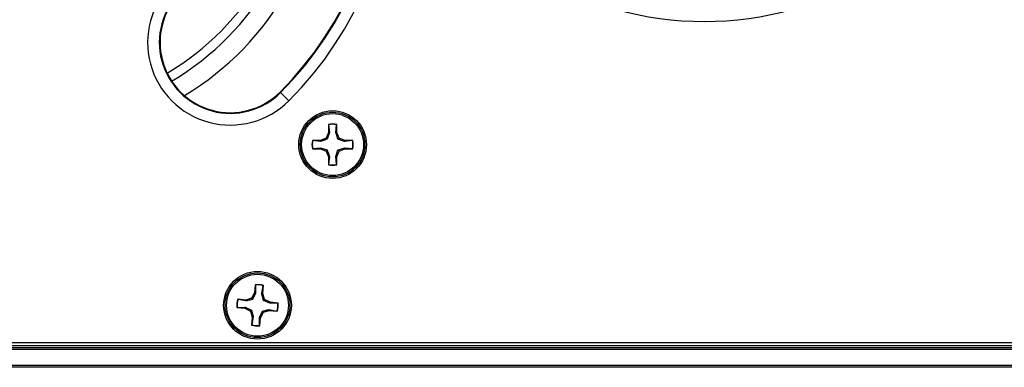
# Model space of a CAD drawing. Header units: inches. Extents: x 0.3 to 33.8, y 0.2 to 21.7.
# Tile 14 of 72: x 8.177 to 8.673, y 9.684 to 9.859. Entities that reach past the tile are written whole.
import ezdxf

# ---------------------------------------------------------------- set-up
doc = ezdxf.new("R2010")
doc.units = ezdxf.units.IN
doc.header["$MEASUREMENT"] = 0

msp = doc.modelspace()

# ---------------------------------------------------------------- linework, layer by layer
at = {"color": 7, "linetype": 'Continuous', "lineweight": 25}
for p, q in [((8.308441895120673, 9.822850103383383), (8.30868837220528, 9.822603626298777)), ((8.312848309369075, 9.81844368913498), (8.30868837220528, 9.822603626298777)), ((8.332808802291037, 9.806593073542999), (8.332808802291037, 9.802538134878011)), ((8.33288539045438, 9.806451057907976), (8.332808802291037, 9.806593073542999)), ((8.33288539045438, 9.806451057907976), (8.333287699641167, 9.802442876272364)), ((8.336489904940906, 9.802442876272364), (8.336892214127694, 9.806451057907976)), ((8.336892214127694, 9.806451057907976), (8.336968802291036, 9.806593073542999)), ((8.336968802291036, 9.802538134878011), (8.336968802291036, 9.806593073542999)), ((8.332808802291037, 9.802538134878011), (8.331621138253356, 9.799670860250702)), ((8.333287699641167, 9.802442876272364), (8.332173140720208, 9.79911885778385)), ((8.333287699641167, 9.802442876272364), (8.332808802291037, 9.802538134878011)), ((8.336489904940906, 9.802442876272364), (8.336968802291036, 9.802538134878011)), ((8.338156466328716, 9.799670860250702), (8.336968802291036, 9.802538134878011)), ((8.328753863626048, 9.798483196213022), (8.324698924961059, 9.798483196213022)), ((8.324840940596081, 9.798406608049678), (8.324698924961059, 9.798483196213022)), ((8.328849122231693, 9.798004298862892), (8.324840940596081, 9.798406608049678)), ((8.331621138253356, 9.799670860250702), (8.328753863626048, 9.798483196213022)), ((8.328849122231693, 9.798004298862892), (8.328753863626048, 9.798483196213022)), ((8.332173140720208, 9.79911885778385), (8.331621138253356, 9.799670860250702)), ((8.337604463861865, 9.79911885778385), (8.338156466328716, 9.799670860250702)), ((8.34092848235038, 9.798004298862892), (8.337604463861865, 9.79911885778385)), ((8.341023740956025, 9.798483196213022), (8.338156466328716, 9.799670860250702)), ((8.34092848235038, 9.798004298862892), (8.341023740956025, 9.798483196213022)), ((8.344936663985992, 9.798406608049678), (8.34092848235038, 9.798004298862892)), ((8.345078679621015, 9.798483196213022), (8.341023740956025, 9.798483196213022)), ((8.344936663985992, 9.798406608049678), (8.345078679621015, 9.798483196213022)), ((8.324840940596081, 9.794399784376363), (8.324698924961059, 9.794323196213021)), ((8.324698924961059, 9.794323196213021), (8.328753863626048, 9.794323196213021)), ((8.324840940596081, 9.794399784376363), (8.328849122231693, 9.79480209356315)), ((8.328849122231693, 9.79480209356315), (8.328753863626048, 9.794323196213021)), ((8.328753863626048, 9.794323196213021), (8.331621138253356, 9.793135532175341)), ((8.328849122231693, 9.79480209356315), (8.332173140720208, 9.793687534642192)), ((8.332173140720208, 9.793687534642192), (8.331621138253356, 9.793135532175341)), ((8.331621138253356, 9.793135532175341), (8.332808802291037, 9.790268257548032)), ((8.333287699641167, 9.790363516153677), (8.332808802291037, 9.790268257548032)), ((8.332808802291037, 9.790268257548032), (8.332808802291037, 9.786213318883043)), ((8.333287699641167, 9.790363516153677), (8.33288539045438, 9.786355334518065)), ((8.336489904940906, 9.790363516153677), (8.337604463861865, 9.793687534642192)), ((8.336892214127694, 9.786355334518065), (8.336489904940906, 9.790363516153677)), ((8.336489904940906, 9.790363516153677), (8.336968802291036, 9.790268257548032)), ((8.336968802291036, 9.790268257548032), (8.338156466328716, 9.793135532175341)), ((8.336968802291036, 9.786213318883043), (8.336968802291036, 9.790268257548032)), ((8.337604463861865, 9.793687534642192), (8.338156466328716, 9.793135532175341)), ((8.338156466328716, 9.793135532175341), (8.341023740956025, 9.794323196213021)), ((8.34092848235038, 9.79480209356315), (8.344936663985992, 9.794399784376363)), ((8.34092848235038, 9.79480209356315), (8.341023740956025, 9.794323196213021)), ((8.341023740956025, 9.794323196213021), (8.345078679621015, 9.794323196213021)), ((8.344936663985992, 9.794399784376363), (8.345078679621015, 9.794323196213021)), ((8.33288539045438, 9.786355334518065), (8.332808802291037, 9.786213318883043)), ((8.336892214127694, 9.786355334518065), (8.336968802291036, 9.786213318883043)), ((8.295930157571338, 9.725821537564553), (8.2955552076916, 9.72178397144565)), ((8.29599328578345, 9.7256730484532), (8.295930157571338, 9.725821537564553)), ((8.29599328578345, 9.7256730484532), (8.296023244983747, 9.721644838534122)), ((8.299697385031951, 9.721399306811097), (8.300072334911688, 9.725436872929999)), ((8.29998294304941, 9.725302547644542), (8.300072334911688, 9.725436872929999)), ((8.2955552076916, 9.72178397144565), (8.294107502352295, 9.719038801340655)), ((8.296023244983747, 9.721644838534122), (8.29460609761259, 9.718438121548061)), ((8.296023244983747, 9.721644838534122), (8.2955552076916, 9.72178397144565)), ((8.299211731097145, 9.721348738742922), (8.29998294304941, 9.725302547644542)), ((8.299211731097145, 9.721348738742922), (8.299697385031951, 9.721399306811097)), ((8.300614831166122, 9.718434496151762), (8.299697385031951, 9.721399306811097)), ((8.29114269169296, 9.718121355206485), (8.287105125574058, 9.718496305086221)), ((8.287239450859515, 9.718406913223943), (8.287105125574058, 9.718496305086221)), ((8.291193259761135, 9.717635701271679), (8.287239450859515, 9.718406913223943)), ((8.294107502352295, 9.719038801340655), (8.29114269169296, 9.718121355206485)), ((8.291193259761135, 9.717635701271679), (8.29114269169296, 9.718121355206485)), ((8.29460609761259, 9.718438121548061), (8.294107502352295, 9.719038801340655)), ((8.300014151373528, 9.717935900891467), (8.300614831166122, 9.718434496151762)), ((8.303220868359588, 9.71651875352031), (8.300014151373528, 9.717935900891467)), ((8.303360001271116, 9.716986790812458), (8.300614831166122, 9.718434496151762)), ((8.303220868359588, 9.71651875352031), (8.303360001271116, 9.716986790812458)), ((8.307249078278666, 9.716548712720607), (8.303220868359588, 9.71651875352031)), ((8.30739756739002, 9.71661184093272), (8.303360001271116, 9.716986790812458)), ((8.307249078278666, 9.716548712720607), (8.30739756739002, 9.71661184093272)), ((8.286868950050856, 9.714417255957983), (8.286720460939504, 9.71435412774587)), ((8.286720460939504, 9.71435412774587), (8.290758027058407, 9.713979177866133)), ((8.286868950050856, 9.714417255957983), (8.290897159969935, 9.71444721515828)), ((8.290897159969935, 9.71444721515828), (8.290758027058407, 9.713979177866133)), ((8.290758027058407, 9.713979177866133), (8.293503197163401, 9.712531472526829)), ((8.290897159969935, 9.71444721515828), (8.294103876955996, 9.713030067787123)), ((8.294103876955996, 9.713030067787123), (8.293503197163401, 9.712531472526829)), ((8.293503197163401, 9.712531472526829), (8.294420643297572, 9.709566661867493)), ((8.298094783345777, 9.709321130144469), (8.299511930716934, 9.712527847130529)), ((8.298562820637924, 9.70918199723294), (8.300010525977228, 9.711927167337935)), ((8.299511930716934, 9.712527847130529), (8.300010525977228, 9.711927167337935)), ((8.300010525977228, 9.711927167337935), (8.302975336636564, 9.712844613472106)), ((8.302924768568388, 9.713330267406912), (8.302975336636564, 9.712844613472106)), ((8.302924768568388, 9.713330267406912), (8.306878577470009, 9.712559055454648)), ((8.302975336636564, 9.712844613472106), (8.307012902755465, 9.712469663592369)), ((8.306878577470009, 9.712559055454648), (8.307012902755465, 9.712469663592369)), ((8.294420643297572, 9.709566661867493), (8.294045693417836, 9.705529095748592)), ((8.294135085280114, 9.705663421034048), (8.294045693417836, 9.705529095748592)), ((8.294906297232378, 9.709617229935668), (8.294135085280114, 9.705663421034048)), ((8.294906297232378, 9.709617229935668), (8.294420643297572, 9.709566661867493)), ((8.298124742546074, 9.705292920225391), (8.298094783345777, 9.709321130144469)), ((8.298094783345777, 9.709321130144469), (8.298562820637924, 9.70918199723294)), ((8.298187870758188, 9.705144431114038), (8.298562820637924, 9.70918199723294)), ((8.298124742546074, 9.705292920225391), (8.298187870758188, 9.705144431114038)), ((7.725993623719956, 9.696732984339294), (9.318124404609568, 9.696732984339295)), ((3.732059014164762, 9.695232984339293), (13.31205901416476, 9.695232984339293)), ((3.732059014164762, 9.694232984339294), (13.31205901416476, 9.694232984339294)), ((13.31205901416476, 9.693232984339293), (3.732059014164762, 9.693232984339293)), ((3.732059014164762, 9.685232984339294), (13.31205901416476, 9.685232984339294)), ((13.31205901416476, 9.684232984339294), (3.732059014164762, 9.684232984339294))]:
    msp.add_line(p, q, dxfattribs=at)
for centre, radius in [((8.334888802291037, 9.79640319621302), 0.01704854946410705), ((8.334888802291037, 9.79640319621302), 0.01630572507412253), ((8.334888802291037, 9.79640319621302), 0.01560000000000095), ((8.297059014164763, 9.715482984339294), 0.01704854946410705), ((8.297059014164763, 9.715482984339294), 0.01630572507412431), ((8.297059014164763, 9.715482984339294), 0.01559999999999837)]:
    msp.add_circle(centre, radius, dxfattribs=at)
for centre, radius, start, end in [((8.184559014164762, 9.946732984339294), 0.1814284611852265, 315.0000000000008, 45.0000000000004), ((8.184559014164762, 9.946732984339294), 0.1467276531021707, 301.0653816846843, 58.93461831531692), ((8.184559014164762, 9.946732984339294), 0.1751968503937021, 315.0000000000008, 45.00000000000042), ((8.184559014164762, 9.946732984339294), 0.1755454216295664, 315.0000000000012, 45), ((8.184559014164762, 9.946732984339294), 0.1371010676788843, 300.3354074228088, 59.66459257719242), ((8.184559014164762, 9.946732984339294), 0.1324584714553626, 300.3598961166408, 59.64010388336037), ((8.522059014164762, 10.02173298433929), 0.1633535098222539, 238.0939276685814, 301.9060723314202), ((8.28338693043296, 9.847905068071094), 0.0416646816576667, 134.9999999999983, 315.0000000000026), ((8.28338693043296, 9.847905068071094), 0.03578164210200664, 134.999999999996, 315.0000000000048), ((8.28338693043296, 9.847905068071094), 0.03543307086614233, 134.999999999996, 315.0000000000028), ((8.334888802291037, 9.79640319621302), 0.01039999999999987, 78.46304096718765, 101.5369590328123), ((8.334888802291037, 9.79640319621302), 0.01024564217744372, 78.72384933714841, 101.2761506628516), ((8.334888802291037, 9.79640319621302), 0.01040000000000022, 168.4630409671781, 191.5369590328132), ((8.334888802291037, 9.79640319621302), 0.01024564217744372, 168.7238493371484, 191.2761506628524), ((8.334888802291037, 9.79640319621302), 0.01024564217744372, 348.7238493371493, 11.27615066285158), ((8.334888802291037, 9.79640319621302), 0.01040000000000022, 348.4630409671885, 11.53695903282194), ((8.334888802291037, 9.79640319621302), 0.01039999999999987, 258.4630409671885, 281.5369590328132), ((8.334888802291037, 9.79640319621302), 0.01024564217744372, 258.7238493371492, 281.2761506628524), ((8.297059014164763, 9.715482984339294), 0.01040000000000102, 73.15746670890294, 96.23138477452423), ((8.297059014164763, 9.715482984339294), 0.01024564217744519, 73.41827507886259, 95.97057640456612), ((8.297059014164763, 9.715482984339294), 0.01040000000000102, 163.1574667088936, 186.2313847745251), ((8.297059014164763, 9.715482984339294), 0.01024564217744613, 163.4182750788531, 185.970576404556), ((8.297059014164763, 9.715482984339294), 0.01024564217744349, 343.4182750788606, 5.970576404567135), ((8.297059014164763, 9.715482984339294), 0.01039999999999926, 343.157466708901, 6.23138477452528), ((8.297059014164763, 9.715482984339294), 0.010245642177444, 253.418275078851, 275.9705764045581), ((8.297059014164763, 9.715482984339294), 0.01039999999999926, 253.1574667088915, 276.2313847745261)]:
    msp.add_arc(centre, radius, start, end, dxfattribs=at)
for points, knots in [([(8.337604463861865, 9.79911885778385), (8.33731683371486, 9.799947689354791), (8.336909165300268, 9.801122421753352), (8.336585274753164, 9.80214251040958), (8.336489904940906, 9.802442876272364)], [0, 0, 0, 0, 0.7055492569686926, 1, 1, 1, 1]), ([(8.332173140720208, 9.79911885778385), (8.331344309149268, 9.798831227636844), (8.330169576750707, 9.798423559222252), (8.329149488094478, 9.798099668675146), (8.328849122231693, 9.798004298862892)], [0, 0, 0, 0, 0.7055492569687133, 0.9999999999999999, 0.9999999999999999, 0.9999999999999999, 0.9999999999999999]), ([(8.332173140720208, 9.793687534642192), (8.332460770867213, 9.792858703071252), (8.332868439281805, 9.791683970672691), (8.33319232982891, 9.790663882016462), (8.333287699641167, 9.790363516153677)], [0, 0, 0, 0, 0.7055492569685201, 1, 1, 1, 1]), ([(8.337604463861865, 9.793687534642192), (8.338433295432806, 9.793975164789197), (8.339608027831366, 9.79438283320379), (8.340628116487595, 9.794706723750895), (8.34092848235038, 9.79480209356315)], [0, 0, 0, 0, 0.7055492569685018, 1, 1, 1, 1]), ([(8.300014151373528, 9.717935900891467), (8.299804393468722, 9.718787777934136), (8.299507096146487, 9.719995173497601), (8.299278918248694, 9.721040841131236), (8.299211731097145, 9.721348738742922)], [0, 0, 0, 0, 0.7055492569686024, 1, 1, 1, 1]), ([(8.29460609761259, 9.718438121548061), (8.293754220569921, 9.718228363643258), (8.292546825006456, 9.71793106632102), (8.29150115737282, 9.717702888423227), (8.291193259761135, 9.717635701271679)], [0, 0, 0, 0, 0.7055492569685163, 1, 1, 1, 1]), ([(8.294103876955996, 9.713030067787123), (8.2943136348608, 9.712178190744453), (8.294610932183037, 9.71097079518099), (8.29483911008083, 9.709925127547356), (8.294906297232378, 9.709617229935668)], [0, 0, 0, 0, 0.7055492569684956, 1, 1, 1, 1]), ([(8.299511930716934, 9.712527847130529), (8.300363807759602, 9.712737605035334), (8.301571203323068, 9.71303490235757), (8.302616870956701, 9.713263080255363), (8.302924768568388, 9.713330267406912)], [0, 0, 0, 0, 0.7055492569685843, 1, 1, 1, 1])]:
    msp.add_open_spline(points, degree=3, knots=knots, dxfattribs=at)

doc.saveas('drawing.dxf')
